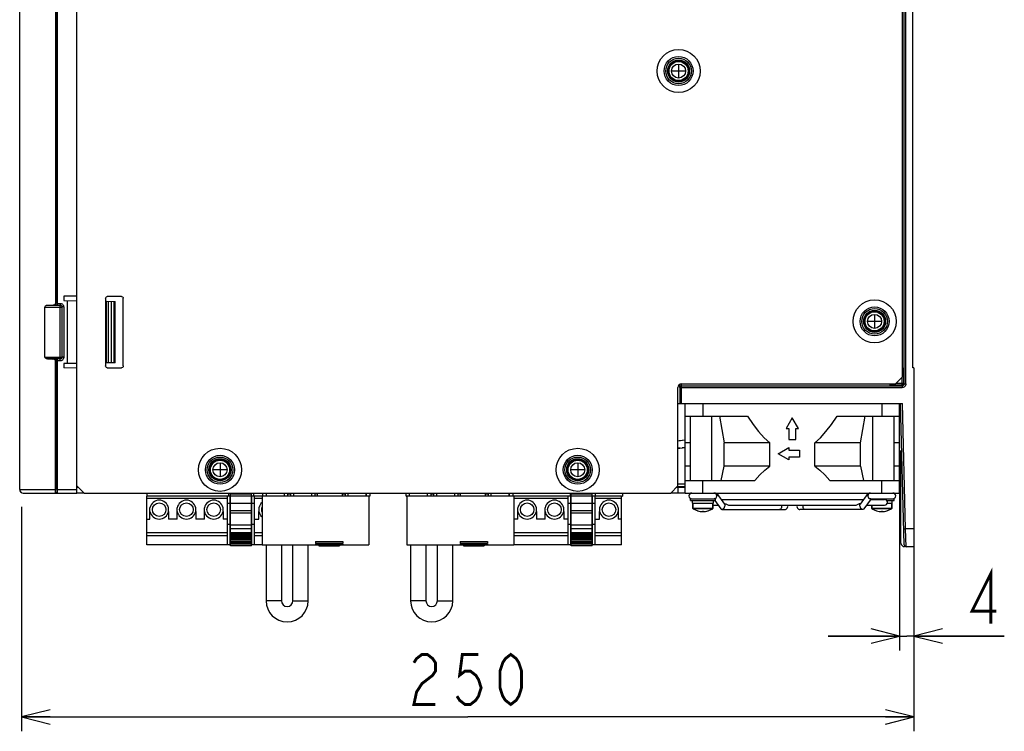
# Model space of a CAD drawing. Extents: x 0 to 1680, y 0 to 1188.
# Tile 28 of 53: x 1213 to 1488, y 586 to 785. Entities that reach past the tile are written whole.
import ezdxf

# ---------------------------------------------------------------- set-up
doc = ezdxf.new("R2010")
doc.units = 0
doc.header["$LTSCALE"] = 92.4
doc.layers.get('0').update_dxf_attribs({"linetype": 'CONTINUOUS'})
for name, color, linetype in [('02___PRT_ALL_AXES', 7, 'CONTINUOUS'), ('03___PRT_ALL_CURVES', 7, 'CONTINUOUS'), ('ALL_AXIS', 7, 'CONTINUOUS'), ('ALL_CURVE', 7, 'CONTINUOUS'), ('ALL_DIM', 7, 'CONTINUOUS'), ('ALL_FEATURES', 7, 'CONTINUOUS')]:
    doc.layers.add(name, color=color, linetype=linetype)
doc.dimstyles.get("Standard").update_dxf_attribs({"dimtxt": 2.5, "dimasz": 2.5, "dimexe": 1.25, "dimexo": 0.625, "dimtad": 1, "dimcen": 2.5, "dimazin": 3, "dimtfac": 1, "dimtmove": 0, "dimatfit": 3})

# ---------------------------------------------------------------- blocks, each defined once
blk = doc.blocks.new('_OPEN')
at = {"color": 0, "linetype": 'BYBLOCK'}
for p, q in [((0, 0), (-1, 0.25)), ((-1, -0.25), (0, 0)), ((-1, 0), (0, 0))]:
    blk.add_line(p, q, dxfattribs=at)
blk = doc.blocks.new('*D10')
at = {"layer": 'ALL_DIM', "color": 2, "linetype": 'CONTINUOUS'}
for p, q in [((1458.8, 656.62), (1458.8, 609.11)), ((1462.8, 639.12), (1462.8, 609.11)), ((1458.8, 613.11), (1438.8, 613.11)), ((1438.8, 613.11), (1460.8, 613.11)), ((1488.06, 613.11), (1460.8, 613.11)), ((1462.8, 613.11), (1488.06, 613.11))]:
    blk.add_line(p, q, dxfattribs=at)
at = {"layer": 'ALL_DIM', "color": 2, "linetype": 'CONTINUOUS', "xscale": 8, "yscale": 8, "zscale": 8}
blk.add_blockref('_OPEN', (1458.8, 613.11), dxfattribs=at)
at = {"layer": 'ALL_DIM', "color": 2, "linetype": 'CONTINUOUS', "xscale": 8, "yscale": 8, "zscale": 8, "rotation": 180}
blk.add_blockref('_OPEN', (1462.8, 613.11), dxfattribs=at)
blk = doc.blocks.new('*D19')
at = {"layer": 'ALL_DIM', "color": 2, "linetype": 'CONTINUOUS'}
for p, q in [((1213.3, 649.26), (1213.3, 586.5)), ((1462.8, 639.12), (1462.8, 586.5)), ((1213.3, 590.5), (1338.05, 590.5)), ((1462.8, 590.5), (1338.05, 590.5))]:
    blk.add_line(p, q, dxfattribs=at)
at = {"layer": 'ALL_DIM', "color": 2, "linetype": 'CONTINUOUS', "xscale": 8, "yscale": 8, "zscale": 8, "rotation": 180}
blk.add_blockref('_OPEN', (1213.3, 590.5), dxfattribs=at)
at = {"layer": 'ALL_DIM', "color": 2, "linetype": 'CONTINUOUS', "xscale": 8, "yscale": 8, "zscale": 8}
blk.add_blockref('_OPEN', (1462.8, 590.5), dxfattribs=at)

msp = doc.modelspace()

# ---------------------------------------------------------------- linework, layer by layer
at = {"color": 7, "linetype": 'CONTINUOUS'}
for p, q in [((1248.296, 653.122), (1248.296, 652.222)), ((1271.156, 653.122), (1271.156, 652.222)), ((1271.756, 638.322), (1271.756, 653.122)), ((1277.556, 638.322), (1277.556, 653.122)), ((1278.156, 653.122), (1278.156, 652.222)), ((1280.796, 652.222), (1280.796, 653.122)), ((1281.696, 653.122), (1281.696, 652.222)), ((1281.788, 652.222), (1281.788, 653.122)), ((1286.804, 652.222), (1286.804, 653.122)), ((1287.696, 652.922), (1288.516, 652.922)), ((1287.696, 652.922), (1287.696, 652.222)), ((1287.796, 652.922), (1287.796, 653.122)), ((1288.416, 652.922), (1288.416, 653.122)), ((1288.516, 652.922), (1288.516, 652.222)), ((1289.408, 652.222), (1289.408, 653.122)), ((1294.424, 652.222), (1294.424, 653.122)), ((1296.036, 652.922), (1295.316, 652.922)), ((1295.316, 652.922), (1295.316, 652.222)), ((1295.416, 652.922), (1295.416, 653.122)), ((1296.036, 652.222), (1296.036, 652.922)), ((1303.036, 652.922), (1303.756, 652.922)), ((1303.036, 652.222), (1303.036, 652.922)), ((1303.656, 652.922), (1303.656, 653.122)), ((1303.756, 652.922), (1303.756, 652.222)), ((1304.648, 652.222), (1304.648, 653.122)), ((1309.664, 652.222), (1309.664, 653.122)), ((1309.756, 652.222), (1309.756, 653.122)), ((1310.656, 653.122), (1310.656, 652.222)), ((1320.796, 652.222), (1320.796, 653.122)), ((1321.696, 653.122), (1321.696, 652.222)), ((1321.788, 652.222), (1321.788, 653.122)), ((1326.804, 652.222), (1326.804, 653.122)), ((1327.696, 652.922), (1328.516, 652.922)), ((1327.696, 652.922), (1327.696, 652.222)), ((1327.796, 652.922), (1327.796, 653.122)), ((1328.416, 652.922), (1328.416, 653.122)), ((1328.516, 652.922), (1328.516, 652.222)), ((1329.408, 652.222), (1329.408, 653.122)), ((1334.424, 652.222), (1334.424, 653.122)), ((1336.036, 652.922), (1335.316, 652.922)), ((1335.316, 652.922), (1335.316, 652.222)), ((1335.416, 652.922), (1335.416, 653.122)), ((1336.036, 652.222), (1336.036, 652.922)), ((1343.036, 652.922), (1343.756, 652.922)), ((1343.036, 652.222), (1343.036, 652.922)), ((1343.656, 652.922), (1343.656, 653.122)), ((1343.756, 652.922), (1343.756, 652.222)), ((1344.648, 652.222), (1344.648, 653.122)), ((1349.664, 652.222), (1349.664, 653.122)), ((1349.756, 652.222), (1349.756, 653.122)), ((1350.656, 653.122), (1350.656, 652.222)), ((1366.656, 653.122), (1366.656, 652.222)), ((1367.006, 638.322), (1367.006, 653.122)), ((1372.806, 638.322), (1372.806, 653.122)), ((1373.656, 653.122), (1373.656, 652.222)), ((1381.276, 653.122), (1381.276, 652.222)), ((1271.596, 652.222), (1248.296, 652.222)), ((1248.296, 638.597), (1248.296, 652.222)), ((1270.846, 651.622), (1248.296, 651.622)), ((1270.846, 638.597), (1270.846, 652.222)), ((1271.596, 652.222), (1271.756, 652.222)), ((1271.596, 638.597), (1271.596, 652.222)), ((1271.756, 651.372), (1271.596, 651.372)), ((1277.556, 652.222), (1271.756, 652.222)), ((1277.556, 652.222), (1277.716, 652.222)), ((1277.716, 651.372), (1277.556, 651.372)), ((1280.546, 652.222), (1277.716, 652.222)), ((1277.716, 638.597), (1277.716, 652.222)), ((1278.466, 638.597), (1278.466, 652.222)), ((1280.546, 651.622), (1278.466, 651.622)), ((1310.406, 652.222), (1280.546, 652.222)), ((1280.546, 652.222), (1280.546, 638.597)), ((1310.656, 652.222), (1310.406, 652.222)), ((1310.406, 652.222), (1310.406, 638.597)), ((1320.796, 652.222), (1321.046, 652.222)), ((1350.906, 652.222), (1321.046, 652.222)), ((1321.046, 652.222), (1321.046, 638.597)), ((1366.846, 652.222), (1350.906, 652.222)), ((1350.906, 652.222), (1350.906, 638.597)), ((1366.096, 651.622), (1350.906, 651.622)), ((1366.096, 638.597), (1366.096, 652.222)), ((1366.846, 652.222), (1367.006, 652.222)), ((1366.846, 638.597), (1366.846, 652.222)), ((1367.006, 651.372), (1366.846, 651.372)), ((1372.806, 652.222), (1367.006, 652.222)), ((1372.806, 652.222), (1372.966, 652.222)), ((1372.966, 651.372), (1372.806, 651.372)), ((1381.026, 652.222), (1372.966, 652.222)), ((1372.966, 638.597), (1372.966, 652.222)), ((1373.716, 638.597), (1373.716, 652.222)), ((1381.026, 651.622), (1373.716, 651.622)), ((1381.026, 652.222), (1381.276, 652.222)), ((1381.026, 638.597), (1381.026, 652.222)), ((1249.196, 645.822), (1249.196, 647.96)), ((1254.396, 647.96), (1254.396, 645.822)), ((1256.816, 645.822), (1256.816, 647.96)), ((1262.016, 647.96), (1262.016, 645.822)), ((1264.436, 645.822), (1264.436, 647.96)), ((1269.636, 647.96), (1269.636, 645.822)), ((1277.556, 648.11), (1271.756, 648.11)), ((1277.556, 647.474), (1271.756, 647.474)), ((1279.676, 645.822), (1279.676, 647.96)), ((1352.066, 645.822), (1352.066, 647.96)), ((1357.266, 647.96), (1357.266, 645.822)), ((1359.686, 645.822), (1359.686, 647.96)), ((1364.886, 647.96), (1364.886, 645.822)), ((1372.806, 648.11), (1367.006, 648.11)), ((1372.806, 647.474), (1367.006, 647.474)), ((1374.926, 645.822), (1374.926, 647.96)), ((1380.126, 647.96), (1380.126, 645.822)), ((1248.296, 645.822), (1249.196, 645.822)), ((1256.816, 645.822), (1254.396, 645.822)), ((1264.436, 645.822), (1262.016, 645.822)), ((1270.846, 645.822), (1269.636, 645.822)), ((1271.756, 644.297), (1270.846, 644.297)), ((1277.556, 644.172), (1271.756, 644.172)), ((1278.466, 644.297), (1277.556, 644.297)), ((1278.466, 645.822), (1279.676, 645.822)), ((1352.066, 645.822), (1350.906, 645.822)), ((1359.686, 645.822), (1357.266, 645.822)), ((1366.096, 645.822), (1364.886, 645.822)), ((1367.006, 644.297), (1366.096, 644.297)), ((1372.806, 644.172), (1367.006, 644.172)), ((1373.716, 644.297), (1372.806, 644.297)), ((1373.716, 645.822), (1374.926, 645.822)), ((1381.026, 645.822), (1380.126, 645.822)), ((1270.846, 641.971), (1248.296, 641.971)), ((1271.756, 641.797), (1271.596, 641.797)), ((1277.556, 643.112), (1271.756, 643.112)), ((1277.556, 642.022), (1271.756, 642.022)), ((1277.556, 641.622), (1271.756, 641.622)), ((1277.716, 641.797), (1277.556, 641.797)), ((1280.546, 641.971), (1278.466, 641.971)), ((1366.096, 641.971), (1350.906, 641.971)), ((1367.006, 641.797), (1366.846, 641.797)), ((1372.806, 643.112), (1367.006, 643.112)), ((1372.806, 642.022), (1367.006, 642.022)), ((1372.806, 641.622), (1367.006, 641.622)), ((1372.966, 641.797), (1372.806, 641.797)), ((1381.026, 641.971), (1373.716, 641.971)), ((1270.846, 641.197), (1248.296, 641.197)), ((1277.556, 641.322), (1271.756, 641.322)), ((1277.556, 640.922), (1271.756, 640.922)), ((1277.556, 640.622), (1271.756, 640.622)), ((1277.556, 640.222), (1271.756, 640.222)), ((1277.556, 639.922), (1271.756, 639.922)), ((1277.556, 639.522), (1271.756, 639.522)), ((1277.556, 639.222), (1271.756, 639.222)), ((1277.556, 638.822), (1271.756, 638.822)), ((1280.546, 641.197), (1278.466, 641.197)), ((1295.476, 639.572), (1303.096, 639.572)), ((1295.476, 639.572), (1295.476, 639.072)), ((1295.476, 639.072), (1303.096, 639.072)), ((1295.476, 638.872), (1303.096, 638.872)), ((1295.476, 638.872), (1295.476, 638.597)), ((1303.096, 639.572), (1303.096, 639.072)), ((1303.096, 638.872), (1303.096, 638.597)), ((1335.976, 639.572), (1343.596, 639.572)), ((1335.976, 639.572), (1335.976, 639.072)), ((1335.976, 639.072), (1343.596, 639.072)), ((1335.976, 638.872), (1343.596, 638.872)), ((1335.976, 638.872), (1335.976, 638.597)), ((1343.596, 639.572), (1343.596, 639.072)), ((1343.596, 638.872), (1343.596, 638.597)), ((1366.096, 641.197), (1350.906, 641.197)), ((1372.806, 641.322), (1367.006, 641.322)), ((1372.806, 640.922), (1367.006, 640.922)), ((1372.806, 640.622), (1367.006, 640.622)), ((1372.806, 640.222), (1367.006, 640.222)), ((1372.806, 639.922), (1367.006, 639.922)), ((1372.806, 639.522), (1367.006, 639.522)), ((1372.806, 639.222), (1367.006, 639.222)), ((1372.806, 638.822), (1367.006, 638.822)), ((1381.026, 641.197), (1373.716, 641.197)), ((1271.756, 638.597), (1248.296, 638.597)), ((1277.556, 638.322), (1271.756, 638.322)), ((1280.546, 638.597), (1277.556, 638.597)), ((1280.546, 638.597), (1310.406, 638.597)), ((1296.386, 638.597), (1296.386, 638.322)), ((1296.386, 638.322), (1302.186, 638.322)), ((1302.186, 638.597), (1302.186, 638.322)), ((1321.046, 638.597), (1350.906, 638.597)), ((1336.886, 638.597), (1336.886, 638.322)), ((1336.886, 638.322), (1342.686, 638.322)), ((1342.686, 638.597), (1342.686, 638.322)), ((1367.006, 638.597), (1350.906, 638.597)), ((1372.806, 638.322), (1367.006, 638.322)), ((1381.026, 638.597), (1372.806, 638.597))]:
    msp.add_line(p, q, dxfattribs=at)
at = {"color": 9, "linetype": 'CONTINUOUS'}
for p, q in [((1277.556, 652.786), (1271.756, 652.786)), ((1372.806, 652.786), (1367.006, 652.786)), ((1271.596, 650.222), (1270.846, 650.222)), ((1277.556, 650.222), (1271.756, 650.222)), ((1278.466, 650.222), (1277.716, 650.222)), ((1366.846, 650.222), (1366.096, 650.222)), ((1372.806, 650.222), (1367.006, 650.222)), ((1373.716, 650.222), (1372.966, 650.222))]:
    msp.add_line(p, q, dxfattribs=at)
at = {"color": 7, "linetype": 'CONTINUOUS'}
for centre in [(1251.796, 648.472), (1259.416, 648.472), (1267.036, 648.472), (1354.666, 648.472), (1362.286, 648.472)]:
    msp.add_circle(centre, 1.9, dxfattribs=at)
at = {"layer": '02___PRT_ALL_AXES', "color": 7, "linetype": 'CONTINUOUS'}
for p, q in [((1249.196, 647.96), (1249.196, 648.984)), ((1254.396, 647.96), (1254.396, 648.984)), ((1256.816, 647.96), (1256.816, 648.984)), ((1262.016, 647.96), (1262.016, 648.984)), ((1264.436, 647.96), (1264.436, 648.984)), ((1269.636, 647.96), (1269.636, 648.984)), ((1279.676, 648.984), (1279.676, 647.96)), ((1352.066, 647.96), (1352.066, 648.984)), ((1357.266, 647.96), (1357.266, 648.984)), ((1359.686, 647.96), (1359.686, 648.984)), ((1364.886, 647.96), (1364.886, 648.984)), ((1374.926, 648.984), (1374.926, 647.96)), ((1380.126, 648.984), (1380.126, 647.96))]:
    msp.add_line(p, q, dxfattribs=at)
msp.add_circle((1377.526, 648.472), 1.9, dxfattribs=at)
for centre, radius, start, end in [((1251.796, 648.472), 2.65, 11.14765, 168.85227), ((1259.416, 648.472), 2.65, 11.14765, 168.85227), ((1267.036, 648.472), 2.65, 11.14765, 168.85227), ((1282.276, 648.472), 2.65, 130.88084, 168.85227), ((1354.666, 648.472), 2.65, 11.14769, 168.85231), ((1362.286, 648.472), 2.65, 11.14769, 168.85231), ((1377.526, 648.472), 2.65, 11.14769, 168.85231), ((1251.796, 648.472), 2.65, 191.14765, 348.85227), ((1259.416, 648.472), 2.65, 191.14765, 348.85227), ((1267.036, 648.472), 2.65, 191.14765, 348.85227), ((1282.276, 648.472), 2.65, 191.14765, 229.11916), ((1282.276, 648.472), 1.9, 155.93699, 204.06303), ((1354.666, 648.472), 2.65, 191.14769, 348.85231), ((1362.286, 648.472), 2.65, 191.14769, 348.85231), ((1377.526, 648.472), 2.65, 191.14769, 348.85231)]:
    msp.add_arc(centre, radius, start, end, dxfattribs=at)
at = {"layer": '03___PRT_ALL_CURVES', "color": 4, "linetype": 'CONTINUOUS'}
msp.add_line((1462.796, 688.122), (1462.796, 638.122), dxfattribs=at)
at = {"layer": 'ALL_AXIS', "color": 7, "linetype": 'CONTINUOUS'}
for p, q in [((1398.796, 653.122), (1398.796, 678.122)), ((1458.796, 653.122), (1458.796, 678.122)), ((1398.796, 674.622), (1416.231, 674.622)), ((1400.296, 656.622), (1400.296, 674.622)), ((1441.361, 674.622), (1458.796, 674.622)), ((1457.296, 656.622), (1457.296, 674.622)), ((1422.517, 660.622), (1422.517, 667.122)), ((1435.075, 660.622), (1435.075, 667.122)), ((1396.796, 655.722), (1398.796, 655.722)), ((1398.796, 656.622), (1418.27, 656.622)), ((1439.321, 656.622), (1458.796, 656.622)), ((1398.796, 653.122), (1458.796, 653.122)), ((1400.296, 651.522), (1407.296, 651.522)), ((1400.296, 651.022), (1400.296, 651.522)), ((1400.296, 651.022), (1407.296, 651.022)), ((1400.846, 650.322), (1400.846, 651.022)), ((1400.847, 650.322), (1406.745, 650.322)), ((1400.996, 648.833), (1400.996, 650.322)), ((1406.596, 648.833), (1406.596, 650.322)), ((1406.596, 649.722), (1408.039, 649.722)), ((1406.746, 650.322), (1406.746, 651.022)), ((1407.296, 651.022), (1407.296, 651.522)), ((1408.868, 651.322), (1448.724, 651.322)), ((1409.716, 650.122), (1410.063, 650.122)), ((1411.045, 649.722), (1446.546, 649.722)), ((1447.876, 650.122), (1447.529, 650.122)), ((1449.552, 649.722), (1454.596, 649.722)), ((1450.684, 651.322), (1454.596, 651.322)), ((1450.7, 651.522), (1457.296, 651.522)), ((1450.996, 648.833), (1450.996, 649.722)), ((1455.213, 651.022), (1457.296, 651.022)), ((1455.364, 650.322), (1456.745, 650.322)), ((1456.596, 648.833), (1456.596, 650.322)), ((1456.746, 650.322), (1456.746, 651.022)), ((1457.296, 651.022), (1457.296, 651.522))]:
    msp.add_line(p, q, dxfattribs=at)
at = {"layer": 'ALL_AXIS', "color": 9, "linetype": 'CONTINUOUS'}
for p, q in [((1403.796, 678.122), (1403.796, 674.622)), ((1453.796, 678.122), (1453.796, 674.622)), ((1406.271, 656.622), (1406.271, 674.622)), ((1451.321, 656.622), (1451.321, 674.622)), ((1403.796, 653.122), (1403.796, 656.622)), ((1453.796, 653.122), (1453.796, 656.622))]:
    msp.add_line(p, q, dxfattribs=at)
at = {"layer": 'ALL_AXIS', "color": 7, "linetype": 'CONTINUOUS'}
for points in [[(1416.231, 674.622), (1417.813, 672.311), (1419.385, 670.288), (1420.952, 668.556), (1422.517, 667.122)], [(1435.075, 667.122), (1436.637, 668.553), (1438.204, 670.284), (1439.777, 672.308), (1441.361, 674.622)], [(1418.27, 656.622), (1419.7, 658.177), (1421.115, 659.511), (1422.517, 660.622)], [(1435.075, 660.622), (1436.476, 659.511), (1437.892, 658.177), (1439.321, 656.622)], [(1410.063, 650.122), (1410.237, 650.09), (1410.419, 650.005), (1410.6, 649.896), (1410.781, 649.794), (1410.963, 649.731), (1411.049, 649.723)], [(1446.543, 649.723), (1446.627, 649.731), (1446.809, 649.793), (1446.992, 649.895), (1447.173, 650.005), (1447.355, 650.09), (1447.529, 650.122)]]:
    msp.add_lwpolyline(points, dxfattribs=at)
for centre, radius in [((1396.996, 771.122), 3), ((1396.996, 771.122), 2.75), ((1451.796, 701.122), 3), ((1451.796, 701.122), 2.75), ((1268.796, 659.622), 3), ((1268.796, 659.622), 2.75), ((1368.796, 659.622), 3), ((1368.796, 659.622), 2.75)]:
    msp.add_circle(centre, radius, dxfattribs=at)
at = {"layer": 'ALL_AXIS', "color": 9, "linetype": 'CONTINUOUS'}
for centre, radius in [((1396.996, 771.122), 2.676), ((1396.996, 771.122), 1.96), ((1451.796, 701.122), 2.676), ((1451.796, 701.122), 1.96), ((1268.796, 659.622), 2.676), ((1268.796, 659.622), 1.96), ((1368.796, 659.622), 2.676), ((1368.796, 659.622), 1.96)]:
    msp.add_circle(centre, radius, dxfattribs=at)
at = {"layer": 'ALL_AXIS', "color": 7, "linetype": 'CONTINUOUS'}
for centre, start, end in [((1400.696, 652.322), 90, 270), ((1406.896, 652.322), 270, 90), ((1450.696, 652.322), 90, 270), ((1456.896, 652.322), 270, 90), ((1454.596, 650.522), 270, 90)]:
    msp.add_arc(centre, 0.8, start, end, dxfattribs=at)
at = {"layer": 'ALL_CURVE', "color": 40, "linetype": 'CONTINUOUS'}
for p, q in [((1398.796, 771.122), (1395.196, 771.122)), ((1396.996, 772.922), (1396.996, 769.322)), ((1451.796, 702.922), (1451.796, 699.322)), ((1453.596, 701.122), (1449.996, 701.122)), ((1428.796, 674.122), (1427.064, 671.122)), ((1430.528, 671.122), (1428.796, 674.122)), ((1427.064, 671.122), (1427.796, 671.122)), ((1427.796, 671.122), (1427.796, 668.122)), ((1429.796, 671.122), (1430.528, 671.122)), ((1429.796, 668.122), (1429.796, 671.122)), ((1427.796, 668.122), (1429.796, 668.122)), ((1424.796, 664.122), (1427.796, 665.854)), ((1427.796, 662.39), (1424.796, 664.122)), ((1427.796, 665.854), (1427.796, 665.122)), ((1427.796, 665.122), (1430.796, 665.122)), ((1430.796, 665.122), (1430.796, 663.122)), ((1268.796, 661.422), (1268.796, 657.822)), ((1368.796, 661.422), (1368.796, 657.822)), ((1430.796, 663.122), (1427.796, 663.122)), ((1427.796, 663.122), (1427.796, 662.39)), ((1270.596, 659.622), (1266.996, 659.622)), ((1370.596, 659.622), (1366.996, 659.622)), ((1403.796, 648.153), (1403.796, 647.922)), ((1453.796, 648.153), (1453.796, 647.922))]:
    msp.add_line(p, q, dxfattribs=at)
for centre in [(1403.796, 652.922), (1453.796, 652.922)]:
    msp.add_arc(centre, 5, 252.5424, 287.4576, dxfattribs=at)
at = {"layer": 'ALL_DIM', "color": 2, "linetype": 'CONTINUOUS', "const_width": 0.8}
for points in [[(1484.298, 616.614), (1484.298, 630.614), (1479.03, 620.114), (1485.803, 620.114)], [(1322.996, 605.663), (1323.748, 606.829), (1325.253, 607.996), (1326.758, 607.996), (1328.263, 606.829), (1329.016, 605.663), (1329.016, 603.329), (1328.263, 602.163), (1326.758, 600.996), (1325.253, 599.829), (1323.748, 597.496), (1322.996, 593.996), (1329.016, 593.996)], [(1341.056, 607.996), (1336.541, 607.996), (1335.788, 602.163), (1337.293, 603.329), (1338.798, 603.329), (1340.303, 602.163), (1341.056, 600.996), (1341.808, 598.663), (1341.056, 596.329), (1340.303, 595.163), (1338.798, 593.996), (1337.293, 593.996), (1335.788, 595.163), (1335.036, 596.329)], [(1350.086, 593.996), (1348.581, 595.163), (1347.828, 596.329), (1347.076, 598.663), (1347.076, 603.329), (1347.828, 605.663), (1348.581, 606.829), (1350.086, 607.996), (1351.591, 606.829), (1352.343, 605.663), (1353.096, 603.329), (1353.096, 598.663), (1352.343, 596.329), (1351.591, 595.163), (1350.086, 593.996)]]:
    msp.add_lwpolyline(points, dxfattribs=at)
at = {"layer": 'ALL_FEATURES', "color": 9, "linetype": 'CONTINUOUS'}
for p, q in [((1460.045, 683.635), (1460.045, 961.989)), ((1460.545, 683.635), (1460.545, 961.989)), ((1219.863, 705.131), (1224.604, 705.131)), ((1220.546, 705.631), (1224.105, 705.631)), ((1221.86, 705.645), (1222.796, 705.645)), ((1223.296, 705.645), (1224.119, 705.645)), ((1223.305, 706.145), (1224.119, 706.145)), ((1224.119, 705.645), (1224.105, 705.631)), ((1224.105, 690.614), (1224.105, 705.631)), ((1224.119, 706.145), (1224.119, 705.645)), ((1224.619, 705.145), (1224.604, 705.131)), ((1224.604, 705.131), (1224.604, 691.114)), ((1225.119, 705.145), (1224.619, 705.145)), ((1224.619, 705.145), (1224.619, 691.099)), ((1225.119, 705.145), (1225.119, 691.099)), ((1237.653, 689.521), (1237.653, 706.723)), ((1238.492, 689.536), (1238.492, 706.709)), ((1239.173, 689.548), (1239.173, 706.697)), ((1219.863, 691.114), (1224.604, 691.114)), ((1224.619, 691.099), (1224.604, 691.114)), ((1225.119, 691.099), (1224.619, 691.099)), ((1224.105, 690.614), (1220.546, 690.614)), ((1222.796, 690.599), (1221.86, 690.599)), ((1224.119, 690.599), (1223.296, 690.6)), ((1224.119, 690.1), (1223.305, 690.1)), ((1224.119, 690.599), (1224.105, 690.614)), ((1224.119, 690.1), (1224.119, 690.599)), ((1459.388, 685.414), (1459.388, 683.293)), ((1459.596, 688.089), (1459.862, 687.912)), ((1459.596, 686.912), (1459.887, 686.912)), ((1459.887, 686.912), (1459.887, 683.793)), ((1397.559, 683.095), (1397.808, 683.162)), ((1397.835, 683.135), (1459.545, 683.135)), ((1397.835, 678.122), (1397.835, 683.135)), ((1457.033, 683.36), (1457.283, 683.293)), ((1457.283, 683.293), (1457.178, 683.187)), ((1457.283, 683.293), (1457.283, 683.622)), ((1459.388, 683.293), (1457.283, 683.293)), ((1459.887, 683.793), (1457.766, 683.793)), ((1459.545, 683.135), (1459.388, 683.293)), ((1459.545, 683.135), (1459.545, 682.635)), ((1460.045, 683.635), (1459.887, 683.793)), ((1460.045, 683.635), (1460.545, 683.635)), ((1397.336, 682.635), (1459.545, 682.635)), ((1397.336, 682.635), (1397.336, 678.122)), ((1460.474, 643.122), (1459.558, 678.122)), ((1212.796, 654.122), (1222.787, 654.122)), ((1223.305, 654.122), (1228.796, 654.122)), ((1396.596, 654.922), (1398.796, 654.922)), ((1406.596, 648.833), (1400.996, 648.833)), ((1406.551, 648.75), (1401.041, 648.75)), ((1456.596, 648.833), (1450.996, 648.833)), ((1456.551, 648.75), (1451.041, 648.75)), ((1459.975, 643.109), (1460.474, 643.122)), ((1462.796, 643.122), (1460.474, 643.122)), ((1460.592, 638.122), (1460.474, 643.122)), ((1285.971, 622.997), (1281.671, 622.997)), ((1289.171, 622.997), (1293.471, 622.997)), ((1326.373, 622.997), (1322.073, 622.997)), ((1329.573, 622.997), (1333.873, 622.997))]:
    msp.add_line(p, q, dxfattribs=at)
at = {"layer": 'ALL_FEATURES', "color": 7, "linetype": 'CONTINUOUS'}
for p, q in [((1222.796, 952.956), (1222.796, 705.645)), ((1223.296, 952.988), (1223.296, 705.645)), ((1228.796, 653.122), (1228.796, 953.122)), ((1212.796, 654.122), (1212.796, 952.122)), ((1222.787, 952.122), (1222.787, 706.08)), ((1459.596, 685.622), (1459.596, 951.122)), ((1462.496, 688.122), (1462.496, 938.122)), ((1223.305, 706.145), (1223.305, 806.32)), ((1228.796, 708.187), (1225.096, 708.122)), ((1225.096, 708.122), (1225.096, 706.943)), ((1236.796, 707.587), (1236.796, 688.657)), ((1241.261, 708.087), (1237.296, 708.087)), ((1241.761, 688.657), (1241.761, 707.587)), ((1219.863, 691.114), (1219.863, 705.131)), ((1223.296, 705.645), (1222.796, 705.645)), ((1225.096, 706.943), (1228.796, 706.878)), ((1226.096, 706.925), (1226.096, 689.32)), ((1236.796, 706.738), (1236.996, 706.735)), ((1237.027, 706.734), (1239.496, 706.691)), ((1237.027, 689.51), (1237.027, 706.734)), ((1239.496, 689.553), (1239.496, 706.691)), ((1222.787, 654.122), (1222.787, 690.164)), ((1223.296, 690.6), (1222.796, 690.599)), ((1222.796, 690.599), (1222.796, 653.288)), ((1223.296, 690.6), (1223.296, 653.256)), ((1223.305, 654.122), (1223.305, 690.1)), ((1228.796, 689.367), (1225.096, 689.302)), ((1225.096, 689.302), (1225.096, 688.122)), ((1236.996, 689.51), (1236.796, 689.506)), ((1239.496, 689.553), (1237.027, 689.51)), ((1228.796, 688.058), (1225.096, 688.122)), ((1237.296, 688.157), (1241.261, 688.157)), ((1457.596, 683.622), (1459.596, 685.622)), ((1462.796, 688.122), (1462.496, 688.122)), ((1462.796, 688.122), (1462.796, 638.122)), ((1397.284, 683.46), (1397.285, 683.285)), ((1397.835, 683.135), (1397.583, 683.066)), ((1397.796, 683.622), (1457.596, 683.622)), ((1459.388, 683.293), (1459.633, 683.357)), ((1396.796, 655.122), (1396.796, 682.622)), ((1396.796, 678.122), (1459.558, 678.122)), ((1460.092, 638.609), (1459.058, 678.122)), ((1408.406, 674.622), (1409.74, 667.122)), ((1447.852, 667.122), (1449.186, 674.622)), ((1397.346, 667.697), (1396.796, 667.635)), ((1398.796, 667.86), (1397.346, 667.697)), ((1398.796, 667.86), (1397.979, 667.768)), ((1400.296, 667.122), (1398.796, 667.122)), ((1422.517, 667.122), (1409.74, 667.122)), ((1409.74, 660.622), (1409.74, 667.122)), ((1447.852, 667.122), (1435.075, 667.122)), ((1447.852, 660.622), (1447.852, 667.122)), ((1458.796, 667.122), (1457.296, 667.122)), ((1397.429, 665.694), (1396.796, 665.623)), ((1396.796, 665.624), (1397.302, 665.679)), ((1397.302, 665.679), (1398.796, 665.848)), ((1398.796, 665.848), (1398.031, 665.762)), ((1458.796, 664.929), (1459.166, 664.929)), ((1459.177, 639.135), (1459.166, 664.929)), ((1400.296, 660.622), (1398.796, 660.622)), ((1408.926, 656.622), (1409.74, 660.622)), ((1422.517, 660.622), (1409.74, 660.622)), ((1447.852, 660.622), (1435.075, 660.622)), ((1447.852, 660.622), (1448.665, 656.622)), ((1458.796, 660.622), (1457.296, 660.622)), ((1213.796, 653.122), (1228.796, 653.122)), ((1222.796, 653.288), (1222.791, 653.519)), ((1222.834, 653.277), (1222.796, 653.288)), ((1222.912, 653.256), (1223.296, 653.256)), ((1228.796, 655.122), (1230.796, 653.122)), ((1228.796, 654.922), (1228.989, 654.929)), ((1228.796, 654.722), (1229.196, 654.722)), ((1230.796, 653.122), (1394.796, 653.122)), ((1394.796, 653.122), (1396.796, 655.122)), ((1396.396, 654.722), (1398.796, 654.722)), ((1396.796, 654.722), (1396.796, 653.122)), ((1407.699, 652.975), (1409.82, 649.975)), ((1449.893, 652.975), (1447.772, 649.975)), ((1400.996, 650.322), (1400.996, 648.833)), ((1406.596, 650.322), (1406.596, 648.833)), ((1407.125, 651.559), (1406.946, 651.522)), ((1407.12, 651.022), (1408.784, 648.669)), ((1407.746, 652.322), (1407.664, 652.121)), ((1409.716, 650.122), (1410.063, 650.122)), ((1447.876, 650.122), (1447.529, 650.122)), ((1450.825, 651.522), (1448.808, 648.669)), ((1449.928, 652.121), (1449.845, 652.322)), ((1450.645, 651.522), (1450.466, 651.559)), ((1450.7, 651.522), (1450.645, 651.522)), ((1450.996, 649.722), (1450.996, 648.833)), ((1456.596, 650.322), (1456.596, 648.833)), ((1409.068, 648.522), (1426.696, 648.522)), ((1448.524, 648.522), (1430.896, 648.522)), ((1281.671, 638.597), (1281.671, 622.997)), ((1285.971, 638.597), (1285.971, 622.997)), ((1289.171, 622.997), (1289.171, 638.597)), ((1293.471, 622.997), (1293.471, 638.597)), ((1322.073, 638.597), (1322.073, 622.997)), ((1326.373, 638.597), (1326.373, 622.997)), ((1329.573, 622.997), (1329.573, 638.597)), ((1333.873, 622.997), (1333.873, 638.597)), ((1459.795, 638.212), (1460.178, 638.136)), ((1460.54, 638.136), (1460.178, 638.136)), ((1462.796, 638.122), (1460.592, 638.122))]:
    msp.add_line(p, q, dxfattribs=at)
at = {"layer": 'ALL_FEATURES', "color": 3, "linetype": 'CONTINUOUS'}
for p, q in [((1230.796, 653.122), (1228.796, 653.122)), ((1398.796, 653.122), (1394.796, 653.122))]:
    msp.add_line(p, q, dxfattribs=at)
at = {"layer": 'ALL_FEATURES', "color": 7, "linetype": 'CONTINUOUS'}
for points in [[(1236.796, 707.587), (1236.863, 707.837), (1237.046, 708.02), (1237.296, 708.087)], [(1241.261, 708.087), (1241.511, 708.02), (1241.694, 707.837), (1241.761, 707.587)], [(1219.863, 705.131), (1219.9, 705.296), (1220.003, 705.438), (1220.153, 705.542), (1220.336, 705.606), (1220.546, 705.631)], [(1220.546, 705.631), (1221.194, 705.638), (1221.86, 705.645)], [(1221.86, 705.645), (1222.069, 705.661), (1222.263, 705.701), (1222.436, 705.76), (1222.592, 705.844), (1222.717, 705.952), (1222.787, 706.08)], [(1222.787, 706.08), (1222.789, 705.854), (1222.792, 705.697), (1222.796, 705.645)], [(1223.305, 706.145), (1223.303, 705.889), (1223.3, 705.706), (1223.296, 705.645)], [(1220.546, 690.614), (1220.336, 690.638), (1220.153, 690.703), (1220.004, 690.807), (1219.9, 690.948), (1219.863, 691.114)], [(1220.546, 690.614), (1221.194, 690.606), (1221.86, 690.599)], [(1222.787, 690.164), (1222.717, 690.293), (1222.592, 690.401), (1222.436, 690.484), (1222.263, 690.544), (1222.069, 690.584), (1221.86, 690.599)], [(1222.787, 690.164), (1222.789, 690.384), (1222.792, 690.54), (1222.796, 690.599)], [(1223.305, 690.1), (1223.303, 690.355), (1223.3, 690.539), (1223.296, 690.6)], [(1237.296, 688.157), (1237.046, 688.224), (1236.863, 688.407), (1236.796, 688.657)], [(1241.761, 688.657), (1241.694, 688.407), (1241.511, 688.224), (1241.261, 688.157)], [(1459.862, 687.912), (1459.867, 687.885), (1459.873, 687.815), (1459.877, 687.704), (1459.881, 687.558), (1459.884, 687.381), (1459.887, 687.167), (1459.887, 686.912)], [(1397.285, 683.285), (1397.291, 682.964), (1397.299, 682.745), (1397.309, 682.662)], [(1397.583, 683.066), (1397.4, 682.88), (1397.336, 682.635)], [(1457.178, 683.187), (1457.153, 683.182), (1457.093, 683.178), (1456.999, 683.173), (1456.874, 683.169), (1456.724, 683.166), (1456.553, 683.164), (1456.369, 683.162), (1456.178, 683.162)], [(1459.633, 683.357), (1459.819, 683.54), (1459.887, 683.793)], [(1397.979, 667.768), (1397.549, 667.719), (1397.119, 667.671), (1396.796, 667.635)], [(1212.796, 654.122), (1212.856, 653.78), (1213.03, 653.48), (1213.296, 653.256)], [(1222.791, 653.519), (1222.788, 653.807), (1222.787, 654.122)], [(1222.912, 653.256), (1222.873, 653.267), (1222.834, 653.277)], [(1223.03, 653.122), (1222.969, 653.157), (1222.912, 653.256)], [(1223.305, 654.122), (1223.304, 653.78), (1223.301, 653.48), (1223.296, 653.256)], [(1407.415, 653.122), (1407.572, 653.086), (1407.699, 652.976)], [(1407.699, 652.976), (1407.774, 652.803), (1407.791, 652.577), (1407.746, 652.322)], [(1449.845, 652.322), (1449.8, 652.577), (1449.818, 652.803), (1449.893, 652.976)], [(1449.893, 652.976), (1450.019, 653.086), (1450.177, 653.122)], [(1409.82, 649.976), (1409.895, 649.803), (1409.913, 649.577), (1409.868, 649.322), (1409.763, 649.067), (1409.613, 648.842), (1409.436, 648.668), (1409.246, 648.558), (1409.068, 648.522)], [(1448.524, 648.522), (1448.345, 648.558), (1448.156, 648.668), (1447.978, 648.842), (1447.828, 649.067), (1447.724, 649.322), (1447.679, 649.577), (1447.697, 649.803), (1447.772, 649.976)], [(1409.068, 648.522), (1408.91, 648.558), (1408.784, 648.669)], [(1448.808, 648.669), (1448.682, 648.558), (1448.524, 648.522)], [(1459.177, 639.135), (1459.254, 638.753), (1459.47, 638.429), (1459.795, 638.212)]]:
    msp.add_lwpolyline(points, dxfattribs=at)
at = {"layer": 'ALL_FEATURES', "color": 9, "linetype": 'CONTINUOUS'}
for points in [[(1224.105, 705.631), (1224.354, 705.564), (1224.537, 705.381), (1224.604, 705.131)], [(1224.119, 706.145), (1224.257, 706.136), (1224.387, 706.108), (1224.514, 706.064), (1224.642, 705.997), (1224.772, 705.902), (1224.899, 705.771), (1225.01, 705.598), (1225.089, 705.387), (1225.119, 705.145)], [(1224.119, 705.645), (1224.188, 705.64), (1224.253, 705.627), (1224.316, 705.605), (1224.38, 705.571), (1224.445, 705.524), (1224.509, 705.458), (1224.565, 705.372), (1224.604, 705.266), (1224.619, 705.145)], [(1224.604, 691.114), (1224.537, 690.864), (1224.354, 690.681), (1224.105, 690.614)], [(1224.619, 691.099), (1224.614, 691.03), (1224.6, 690.965), (1224.578, 690.902), (1224.545, 690.838), (1224.497, 690.773), (1224.432, 690.709), (1224.345, 690.654), (1224.24, 690.614), (1224.119, 690.599)], [(1225.119, 691.099), (1225.109, 690.961), (1225.082, 690.831), (1225.037, 690.704), (1224.971, 690.576), (1224.876, 690.446), (1224.744, 690.319), (1224.572, 690.208), (1224.361, 690.129), (1224.119, 690.1)], [(1459.596, 687.475), (1459.612, 687.479), (1459.795, 687.662), (1459.862, 687.912)], [(1397.309, 682.662), (1397.376, 682.912), (1397.559, 683.095)], [(1397.785, 683.448), (1397.784, 683.552), (1397.783, 683.62)], [(1397.808, 683.162), (1397.803, 683.177), (1397.797, 683.215), (1397.793, 683.275), (1397.789, 683.354), (1397.785, 683.448)], [(1456.178, 683.162), (1456.175, 683.204), (1456.177, 683.313), (1456.178, 683.473), (1456.178, 683.662)], [(1456.695, 683.622), (1456.745, 683.437), (1456.928, 683.255), (1457.178, 683.187)], [(1456.829, 683.622), (1456.85, 683.543), (1457.033, 683.36)], [(1460.045, 683.635), (1460.033, 683.524), (1459.996, 683.418), (1459.937, 683.323), (1459.857, 683.244), (1459.763, 683.184), (1459.657, 683.148), (1459.545, 683.135)], [(1460.545, 683.635), (1460.52, 683.413), (1460.446, 683.202), (1460.328, 683.012), (1460.169, 682.854), (1459.979, 682.734), (1459.768, 682.66), (1459.545, 682.635)], [(1425.691, 649.722), (1425.743, 649.596), (1425.777, 649.322)], [(1431.815, 649.322), (1431.849, 649.596), (1431.901, 649.722)], [(1425.777, 649.322), (1425.743, 649.049), (1425.644, 648.808), (1425.494, 648.629), (1425.309, 648.534), (1425.211, 648.522)], [(1432.381, 648.522), (1432.283, 648.534), (1432.098, 648.629), (1431.947, 648.808), (1431.849, 649.049), (1431.815, 649.322)]]:
    msp.add_lwpolyline(points, dxfattribs=at)
for centre, radius in [((1396.996, 771.122), 6.025), ((1396.996, 771.122), 4.055), ((1396.996, 771.122), 3.573), ((1396.996, 771.122), 3.08), ((1451.796, 701.122), 6.025), ((1451.796, 701.122), 4.055), ((1451.796, 701.122), 3.573), ((1451.796, 701.122), 3.08), ((1268.796, 659.622), 6.025), ((1268.796, 659.622), 4.055), ((1368.796, 659.622), 6.025), ((1368.796, 659.622), 4.055), ((1268.796, 659.622), 3.573), ((1268.796, 659.622), 3.08), ((1368.796, 659.622), 3.573), ((1368.796, 659.622), 3.08)]:
    msp.add_circle(centre, radius, dxfattribs=at)
at = {"layer": 'ALL_FEATURES', "color": 7, "linetype": 'CONTINUOUS'}
for centre, radius, start, end in [((1397.796, 682.622), 1, 90, 180), ((1213.796, 654.122), 1, 180, 270), ((1426.696, 649.322), 0.8, 270, 30.33173), ((1430.896, 649.322), 0.8, 149.66827, 270), ((1401.096, 648.833), 0.1, 180, 236.56295), ((1403.796, 652.922), 5, 236.56295, 303.43705), ((1406.496, 648.833), 0.1, 303.43705, 360), ((1451.096, 648.833), 0.1, 180, 236.56295), ((1453.796, 652.922), 5, 236.56295, 303.43705), ((1456.496, 648.833), 0.1, 303.43705, 360), ((1460.592, 638.622), 0.5, 181.5, 270), ((1287.571, 622.997), 5.9, 180, 360), ((1287.571, 622.997), 1.6, 180, 360), ((1327.973, 622.997), 5.9, 180, 360), ((1327.973, 622.997), 1.6, 180, 360)]:
    msp.add_arc(centre, radius, start, end, dxfattribs=at)

# ---------------------------------------------------------------- dimensions: what is measured, and where the dimension line sits
at = {"layer": 'ALL_DIM', "color": 2, "linetype": 'CONTINUOUS'}
dim = msp.add_linear_dim(base=(1458.796, 613.114), p1=(1462.796, 640.122), p2=(1458.796, 657.622), angle=180, dimstyle='Standard', dxfattribs=at)
dim.commit()
dim.dimension.update_dxf_attribs({"geometry": '*D10', "text_midpoint": (1476.02, 613.114), "dimtype": 128})
dim = msp.add_linear_dim(base=(1462.796, 590.496), p1=(1213.296, 650.256), p2=(1462.796, 640.122), dimstyle='Standard', dxfattribs=at)
dim.commit()
dim.dimension.update_dxf_attribs({"geometry": '*D19', "text_midpoint": (1319.986, 590.496), "dimtype": 128})

doc.saveas('drawing.dxf')
